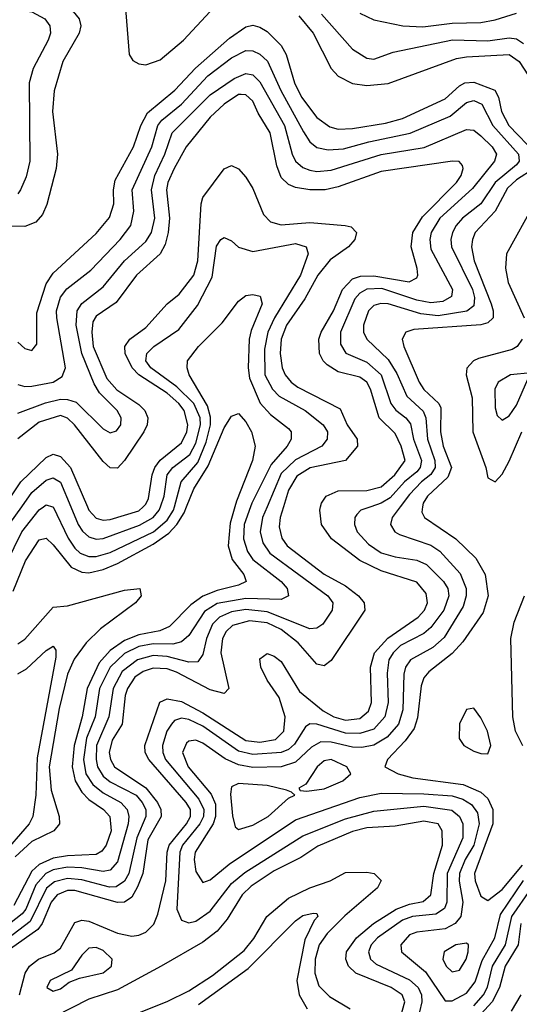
# Model space of a CAD drawing. Header units: inches. Extents: x 990535 to 1117859, y 769386 to 892122.
# Tile 28 of 256: x 1041056 to 1042458, y 838603 to 841367. Entities that reach past the tile are written whole.
import ezdxf

# ---------------------------------------------------------------- set-up
doc = ezdxf.new("R2010")
doc.units = ezdxf.units.IN
doc.header["$MEASUREMENT"] = 0
doc.layers.add('B0843', color=7, linetype='Continuous')
doc.layers.add('B0844', color=7, linetype='Continuous')

msp = doc.modelspace()

# ---------------------------------------------------------------- linework, layer by layer
at = {"layer": 'B0843', "color": 5}
for points, elevation in [([(1040788.6, 840000), (1040786.9, 839990), (1040789.3, 839950), (1040802.4, 839910), (1040821.4, 839881.4), (1040842.2, 839862.2), (1040930, 839810.6), (1040970, 839801.6), (1040990, 839808.1), (1041001.8, 839818.2), (1041018.3, 839841.7), (1041061.5, 839930), (1041110, 839991.6), (1041122.5, 840000)], 2340), ([(1040825.3, 840000), (1040822.4, 839970), (1040830, 839939.8), (1040841, 839921), (1040860.7, 839900.7), (1040890, 839881.8), (1040930, 839866.4), (1040950, 839864.8), (1040970, 839870.9), (1040988.8, 839891.2), (1041010.7, 839930), (1041061.3, 840000)], 2360), ([(1041703.8, 840000), (1041686.1, 839950), (1041683.8, 839910), (1041694.6, 839874.6), (1041710, 839852.3), (1041789.3, 839790), (1041806.5, 839770), (1041810.1, 839750), (1041790, 839739.7), (1041690, 839742.3), (1041610, 839728), (1041574, 839706), (1041530, 839638.1), (1041510, 839621), (1041485.4, 839614.6), (1041430, 839615.2), (1041390, 839607.5), (1041350, 839587.6), (1041309.3, 839550), (1041279.9, 839490), (1041267.8, 839410), (1041243, 839350), (1041235, 839290), (1041241.6, 839250), (1041260.5, 839220.5), (1041290, 839196.8), (1041339.7, 839170), (1041357.2, 839150), (1041362.1, 839130), (1041360.3, 839110), (1041330, 839003.4), (1041310, 838979.8), (1041290, 838975.7), (1041230, 838986.6), (1041190, 838988.4), (1041150, 838980.8), (1041129.3, 838970.7), (1041101.1, 838938.9), (1041072.4, 838870), (1041063, 838857), (1040995.4, 838804.6)], 2340), ([(1041750.1, 840000), (1041737.3, 839970), (1041730.6, 839930), (1041738.5, 839898.5), (1041757.7, 839870), (1041920.9, 839750), (1041934.2, 839730), (1041932.7, 839710), (1041906.5, 839670), (1041890, 839659), (1041870, 839657.5), (1041750, 839705.2), (1041690, 839711.2), (1041650, 839704.5), (1041616.9, 839690), (1041597.2, 839670), (1041580.2, 839630), (1041570, 839585.3), (1041555.3, 839564.7), (1041530, 839563.5), (1041470, 839579.3), (1041430, 839582.4), (1041386.6, 839570), (1041343, 839537), (1041318, 839490), (1041305.9, 839410), (1041271.5, 839330), (1041270, 839290), (1041274.1, 839270), (1041290, 839243.9), (1041310, 839228.1), (1041382.8, 839190), (1041399.7, 839170), (1041409.3, 839150), (1041409.6, 839130), (1041384.8, 839070), (1041362.4, 838970), (1041350, 838948.3), (1041326.8, 838933.2), (1041308.1, 838931.9), (1041230, 838952.8), (1041190, 838956.6), (1041153, 838947), (1041131, 838929), (1041084.6, 838835.4), (1041005.3, 838774.7)], 2360), ([(1041795.9, 840000), (1041786.7, 839970), (1041784, 839944), (1041791.3, 839911.3), (1041806.6, 839890), (1041910, 839810.3), (1041970, 839777.6), (1042006.9, 839750), (1042022.3, 839730), (1042024, 839710), (1041930, 839568.6), (1041910, 839553.7), (1041890, 839558.2), (1041837.6, 839617.6), (1041790, 839655.1), (1041750, 839673.9), (1041700.7, 839679.3), (1041653.3, 839666.7), (1041635.1, 839650), (1041625, 839630), (1041620.6, 839590), (1041642.3, 839490), (1041630, 839476.1), (1041590, 839486.2), (1041495.7, 839535.7), (1041470, 839544.9), (1041430, 839546.7), (1041402.5, 839537.5), (1041378.9, 839521.1), (1041358, 839490), (1041351.7, 839470), (1041343.3, 839390), (1041315.5, 839344.5), (1041306.9, 839310), (1041310.3, 839290), (1041322.1, 839270), (1041410, 839211), (1041442.5, 839170), (1041452.2, 839150), (1041452.8, 839130), (1041415.1, 839064.9), (1041401, 838970), (1041386.7, 838933.3), (1041370, 838904.1), (1041349.8, 838890.2), (1041330, 838889.1), (1041210, 838922.8), (1041190, 838922.4), (1041161.2, 838910), (1041144.2, 838890), (1041119.1, 838830), (1041106.9, 838813.1), (1041030, 838759)], 2380), ([(1041037.1, 839762.9), (1041071.5, 839848.5), (1041110, 839906.7), (1041130, 839911.7), (1041150, 839893.1), (1041200.1, 839830), (1041230, 839816), (1041250, 839814.8), (1041290, 839823.8), (1041330, 839840.4), (1041430, 839895.2), (1041473.9, 839926.1), (1041496.4, 839950), (1041517.1, 839982.9), (1041524, 840000)], 2320), ([(1041659.8, 840000), (1041646.5, 839953.5), (1041640.7, 839890), (1041651.9, 839851.9), (1041685, 839810), (1041691.3, 839790), (1041670, 839779.5), (1041610, 839764.9), (1041570, 839748.7), (1041535.8, 839724.2), (1041476.4, 839663.6), (1041448.7, 839651.3), (1041390, 839640.8), (1041350, 839624.2), (1041310, 839596.1), (1041278.7, 839561.3), (1041244.9, 839490), (1041230.8, 839410), (1041208.2, 839330), (1041202.9, 839270), (1041211.4, 839230), (1041230, 839198.9), (1041250, 839178.4), (1041290.5, 839150), (1041308.7, 839130), (1041312.2, 839090), (1041298.3, 839050), (1041286.6, 839033.4), (1041270, 839023.8), (1041190, 839019.9), (1041150, 839013), (1041110, 838995.4), (1041090, 838976.5), (1041039.3, 838880.7)], 2320), ([(1041055.4, 838630), (1041070.6, 838690), (1041082.7, 838710), (1041108.7, 838730), (1041152, 838748), (1041170, 838760.9), (1041210, 838832.5), (1041230, 838839.2), (1041250, 838836.2), (1041330, 838802.3), (1041370, 838794.4), (1041390, 838796.8), (1041410, 838805.5), (1041431.9, 838828.1), (1041443.7, 838856.3), (1041465.9, 838950), (1041469.9, 839030), (1041475.2, 839050), (1041524.1, 839110), (1041534.7, 839130), (1041534.8, 839150), (1041522.8, 839170), (1041417.8, 839290), (1041408, 839310), (1041407.1, 839330), (1041448.8, 839451.2), (1041470, 839460.8), (1041510, 839453.4), (1041570, 839421.8), (1041690, 839343.3), (1041730, 839338.9), (1041773.2, 839346.8), (1041797.1, 839370), (1041801, 839410), (1041784.3, 839464.3), (1041750, 839513.4), (1041732.3, 839550), (1041730, 839572.9), (1041750, 839587.7), (1041770, 839580.8), (1041790, 839565.2), (1041840.9, 839480.9), (1041907, 839427), (1041937.6, 839410), (1041970, 839400.7), (1042010, 839405.7), (1042034.3, 839425.7), (1042042.8, 839450), (1042040.6, 839550), (1042051.6, 839590), (1042088.8, 839631.2), (1042173.7, 839690), (1042191.6, 839710), (1042200.2, 839730), (1042196.2, 839756.2), (1042170, 839788.3), (1042070, 839819.9), (1042010, 839849.1), (1041930.9, 839910), (1041903.1, 839950), (1041897.7, 839990), (1041900.1, 840000)], 2420), ([(1041147.7, 840000), (1041150, 839999.3), (1041191.5, 839911.5), (1041210, 839883.6), (1041225.3, 839870), (1041250, 839860.3), (1041270, 839860.5), (1041310, 839871.4), (1041431.3, 839930), (1041470, 839962.3), (1041486.9, 839990), (1041489.7, 840000)], 2340), ([(1041198.7, 840000), (1041219.4, 839950), (1041231.5, 839931.5), (1041250, 839915.4), (1041270, 839909.3), (1041290, 839911), (1041391.8, 839948.2), (1041430, 839969.6), (1041447.4, 839990), (1041450.8, 840000)], 2360), ([(1041245.7, 840000), (1041250, 839990.1), (1041270, 839968.1), (1041290, 839962.5), (1041310, 839964.3), (1041390, 839988.3), (1041402.5, 840000)], 2380), ([(1042041.1, 840000), (1042013.4, 839990), (1042001.8, 839978.2), (1041996, 839970), (1041995.1, 839950), (1042002.7, 839930), (1042034.5, 839894.5), (1042070, 839871), (1042110, 839859.4), (1042170, 839850.3), (1042197.5, 839837.5), (1042245.4, 839790), (1042257.5, 839770), (1042260.3, 839750), (1042246.1, 839710), (1042210, 839660.6), (1042190, 839644.4), (1042124.5, 839610), (1042103.5, 839590), (1042091.9, 839570), (1042087.1, 839532.9), (1042089.8, 839450), (1042080.9, 839410), (1042050, 839375.8), (1042010, 839362.9), (1041970, 839364.6), (1041890, 839389.4), (1041870, 839390.3), (1041858.3, 839381.7), (1041826.7, 839333.3), (1041810, 839318.6), (1041789.7, 839310.3), (1041710, 839304.2), (1041670, 839313.4), (1041570, 839383.7), (1041530, 839403), (1041510, 839406.3), (1041490, 839399.7), (1041481.3, 839390), (1041469, 839370), (1041456.2, 839330), (1041457.1, 839310), (1041465.1, 839290), (1041558.7, 839178.7), (1041572.9, 839150), (1041571.2, 839130), (1041561.2, 839110), (1041512.8, 839050), (1041505.1, 839030), (1041496.9, 838870), (1041510, 838839.1), (1041530, 838832.1), (1041550, 838836), (1041590, 838864.9), (1041650, 838942.1), (1041687.2, 838972.8), (1041850, 839076.3), (1041970, 839123.9), (1042050, 839145.2), (1042190, 839159), (1042268.3, 839148.3), (1042290.1, 839130), (1042299.8, 839110), (1042299.8, 839070), (1042255.1, 838970), (1042254.8, 838890), (1042248.1, 838871.9), (1042223.6, 838856.4), (1042158, 838850), (1042130, 838839.7), (1042059.9, 838790), (1042042.3, 838770), (1042035, 838750), (1042040.1, 838730), (1042056.1, 838716.1), (1042150, 838672.1), (1042174.1, 838650), (1042183.1, 838630), (1042184.5, 838610), (1042177.8, 838582.2)], 2440), ([(1042123.9, 840000), (1042101.2, 839970), (1042096.6, 839950), (1042108.8, 839930), (1042122.1, 839922.1), (1042210, 839892.3), (1042235, 839875), (1042292.5, 839812.5), (1042309.3, 839770), (1042309.3, 839750), (1042300.4, 839719.6), (1042247.3, 839632.7), (1042215.5, 839604.5), (1042152.8, 839570), (1042138.8, 839550), (1042134, 839530), (1042131.1, 839430), (1042118.8, 839390), (1042086.8, 839353.2), (1042050, 839330.8), (1042015.7, 839324.3), (1041990, 839324.8), (1041930, 839339.1), (1041900.5, 839339.5), (1041874.7, 839325.3), (1041830, 839283.1), (1041790, 839269.4), (1041710, 839267.7), (1041670, 839274.9), (1041632.3, 839292.3), (1041570, 839336.5), (1041550, 839344.3), (1041530, 839342), (1041523.5, 839336.5), (1041512.4, 839310), (1041528.7, 839270), (1041592.9, 839192.9), (1041604.8, 839164.8), (1041605.4, 839130), (1041599.1, 839110), (1041547.9, 839030), (1041545.5, 839010), (1041550, 838976), (1041570, 838944.6), (1041590, 838952.2), (1041643.3, 838996.7), (1041830, 839120.9), (1042010, 839183.3), (1042070, 839196), (1042190, 839193.8), (1042270, 839188.1), (1042299.2, 839179.2), (1042323.8, 839163.8), (1042340.5, 839140.5), (1042345.6, 839110), (1042330.2, 839050), (1042306.2, 839010), (1042290.4, 838970), (1042289.2, 838949.2), (1042299.4, 838890), (1042294.2, 838850), (1042277.7, 838830), (1042250, 838815), (1042170, 838805.8), (1042150, 838797.7), (1042125.3, 838770), (1042127.3, 838750), (1042194.3, 838694.3), (1042250, 838613.2), (1042270, 838612.6), (1042310, 838634.2), (1042334.1, 838665.9), (1042354, 838726), (1042389.1, 838790), (1042405, 838855), (1042469.5, 838950.5)], 2460), ([(1042186.6, 840000), (1042184.7, 839984.7), (1042191.7, 839970), (1042280.3, 839910), (1042335.6, 839855.6), (1042362.1, 839810), (1042371, 839750), (1042356.6, 839703.4), (1042299.3, 839620.7), (1042270, 839587.6), (1042203.8, 839536.2), (1042190, 839519.9), (1042182.7, 839497.3), (1042172.4, 839407.6), (1042162.8, 839377.2), (1042137.5, 839342.5), (1042088, 839290), (1042080.2, 839270), (1042118.2, 839250), (1042158.7, 839238.7), (1042300, 839220), (1042350, 839198.3), (1042370, 839181.1), (1042383.7, 839150), (1042383.7, 839110), (1042332.7, 838970), (1042333.9, 838950), (1042350, 838906.2), (1042370, 838894.4), (1042410, 838925.4), (1042466.6, 838993.4)], 2480), ([(1041050, 839615.4), (1041070, 839628.2), (1041150, 839717.8), (1041190, 839722), (1041350, 839765.9), (1041392.7, 839770), (1041396.3, 839750), (1041380.9, 839730), (1041282.7, 839657.3), (1041241.9, 839618.1), (1041208.1, 839571.9), (1041189.9, 839530.1), (1041166.4, 839433.6), (1041138.2, 839270), (1041144, 839204), (1041166.2, 839130), (1041167.2, 839110), (1041151.6, 839090), (1041090, 839060), (1041042.8, 839017.2)], 2280), ([(1042468.4, 839328.4), (1042447.6, 839370), (1042439.5, 839410), (1042434.1, 839630), (1042443.7, 839676.3), (1042473, 839750)], 2480), ([(1041050, 839530.7), (1041074.7, 839545.3), (1041130, 839596.1), (1041150, 839608.8), (1041157.5, 839597.5), (1041157.3, 839577.3), (1041105.1, 839294.9), (1041100.8, 839190), (1041092.7, 839130), (1041082.6, 839110), (1041002.3, 839017.7)], 2260), ([(1042125.8, 838570), (1042137.1, 838610), (1042129.3, 838630), (1042098.8, 838650), (1041998.8, 838690), (1041978.6, 838710), (1041971, 838730), (1041973.2, 838750), (1042000.8, 838790), (1042048.5, 838830), (1042112.3, 838870), (1042150, 838884.5), (1042187.9, 838892.1), (1042209.7, 838910), (1042218.2, 838970), (1042242.9, 839050), (1042241.6, 839090), (1042230.1, 839110), (1042190, 839117.6), (1042110, 839103.4), (1042030, 839098.6), (1041990, 839088.2), (1041892.7, 839047.3), (1041844.5, 839015.5), (1041770, 838978.1), (1041705.4, 838934.6), (1041679.7, 838910), (1041638.3, 838841.7), (1041610, 838808.7), (1041570, 838777.9), (1041452.3, 838710), (1041330, 838644.1), (1041250, 838617.9), (1041152.6, 838567.4)], 2420), ([(1041312.1, 838547.9), (1041469.3, 838610.7), (1041530, 838641.1), (1041596.4, 838683.6), (1041685.9, 838754.1), (1041712.5, 838787.5), (1041749, 838850), (1041810, 838900.8), (1041870, 838929.8), (1041927.1, 838950), (1041970, 838973.2), (1042030, 838973.6), (1042050.3, 838970), (1042070, 838950.3), (1042060.3, 838930), (1041968.3, 838851.7), (1041918.3, 838801.7), (1041896.1, 838770), (1041884.6, 838730), (1041883.9, 838690), (1041895.2, 838655.2), (1041925.2, 838625.2), (1041983.5, 838590)], 2380), ([(1042330, 838599.1), (1042357.2, 838630), (1042368.5, 838651.5), (1042383.1, 838710), (1042419.4, 838770), (1042437, 838850), (1042490, 838926.1)], 2440), ([(1041557.8, 838602.2), (1041696.7, 838703.3), (1041830, 838837.5), (1041850, 838852), (1041879.3, 838859.3), (1041890, 838858), (1041892.1, 838850), (1041881.9, 838838.1), (1041855.9, 838784.1), (1041833.8, 838670), (1041840.4, 838630), (1041863, 838590)], 2360), ([(1042462.1, 838830), (1042455, 838770), (1042418.6, 838710), (1042402.5, 838650), (1042382, 838610), (1042350, 838575)], 2420), ([(1042436.4, 838583.6), (1042463.3, 838630)], 2380)]:
    msp.add_lwpolyline(points, dxfattribs=dict(at, elevation=elevation))
for points, elevation in [([(1042330, 839434), (1042310, 839430.8), (1042289.7, 839390.3), (1042289.1, 839349.1), (1042302.1, 839330), (1042330, 839313.6), (1042350, 839306.9), (1042370, 839306.7), (1042378.3, 839330), (1042368.5, 839370), (1042350, 839407.2)], 2520), ([(1041930, 839289.9), (1041910, 839286.4), (1041890.7, 839270), (1041858.5, 839221.5), (1041839.3, 839210), (1041842.9, 839202.9), (1041861.5, 839201.5), (1041910, 839207.6), (1041962.3, 839230), (1041985, 839250), (1041974.2, 839270)], 2480), ([(1041670, 839223.1), (1041650, 839213.2), (1041647.3, 839192.7), (1041652.6, 839132.6), (1041660.9, 839100.9), (1041670, 839093.4), (1041710, 839105.8), (1041753.4, 839130), (1041810, 839181.6), (1041827.6, 839190), (1041819, 839199), (1041804.4, 839204.4), (1041750, 839216.9)], 2480), ([(1041270, 838762.5), (1041250, 838760.8), (1041230, 838741.1), (1041200.9, 838699.1), (1041141.3, 838670), (1041132, 838650), (1041150, 838639.7), (1041170, 838646.3), (1041194.7, 838665.3), (1041223.2, 838676.8), (1041290, 838691.6), (1041313, 838710), (1041315, 838730), (1041290, 838753.7)], 2440), ([(1042310, 838775), (1042280.2, 838770), (1042247.1, 838750), (1042243.8, 838730), (1042252.3, 838710), (1042270, 838694.5), (1042290, 838698.5), (1042308.9, 838730), (1042314.5, 838750), (1042315, 838770)], 2480)]:
    msp.add_lwpolyline(points, close=True, dxfattribs=dict(at, elevation=elevation))
at = {"layer": 'B0844', "color": 5}
for points, elevation in [([(1041052.7, 841470), (1041151.8, 841430), (1041205.4, 841390), (1041223, 841370), (1041227.2, 841350), (1041223, 841330), (1041177.1, 841250), (1041152.7, 841167.3), (1041148, 841110), (1041161.6, 840990), (1041157.9, 840950), (1041131.6, 840848.4), (1041119.7, 840820.3), (1041100.7, 840799.3), (1041070, 840786.8), (1041030, 840787.3)], 2480), ([(1040990, 841403.8), (1041090, 841389.7), (1041126.5, 841370), (1041140.1, 841350), (1041142.3, 841330), (1041135.5, 841310), (1041093.8, 841230), (1041082.4, 841190), (1041084.4, 840970), (1041073.3, 840926.7), (1041058, 840890), (1041050, 840878.1)], 2460), ([(1041351.3, 841410), (1041363.2, 841270), (1041372.8, 841252.8), (1041390, 841243.5), (1041410, 841241), (1041450, 841254.9), (1041515.1, 841310), (1041589.8, 841390.2)], 2520), ([(1041838.7, 841378.7), (1041879, 841330), (1041930.1, 841230.1), (1041950, 841208.7), (1041990, 841187.9), (1042030, 841182.2), (1042090, 841188.6), (1042281.8, 841258.2), (1042310, 841263.3), (1042430, 841269.3), (1042457.4, 841250), (1042484.3, 841210)], 2520), ([(1041903.2, 841383.2), (1041990, 841285), (1042030, 841259.1), (1042050, 841256.3), (1042104.2, 841275.8), (1042270.6, 841310.6), (1042370, 841308.5), (1042430, 841316.9), (1042450, 841314.1), (1042470, 841301)], 2540), ([(1042010, 841385.9), (1042050, 841366.9), (1042130.8, 841350), (1042187.3, 841347.3), (1042270, 841357.7), (1042350, 841359.7), (1042390, 841366.7), (1042450, 841385.3)], 2560), ([(1041050, 840462.4), (1041070, 840444), (1041090, 840438.8), (1041103.7, 840456.3), (1041104.1, 840544.1), (1041130, 840626), (1041150, 840655.5), (1041270, 840767.2), (1041307.8, 840812.2), (1041319.9, 840850), (1041319, 840890), (1041323.5, 840916.5), (1041375.5, 841010), (1041395.7, 841070), (1041414.4, 841105.6), (1041490.8, 841169.2), (1041549, 841231), (1041644.6, 841315.4), (1041690, 841347.5), (1041710, 841352.1), (1041730, 841346.6), (1041750, 841334.5), (1041790, 841295.3), (1041803.8, 841270), (1041827, 841190), (1041847.1, 841150), (1041890, 841092.4), (1041926.6, 841066.6), (1041950, 841060.3), (1041990, 841062.2), (1042082.9, 841077.1), (1042129.8, 841090), (1042250, 841144.8), (1042290, 841181.5), (1042305.5, 841190), (1042330, 841191.7), (1042389.4, 841169.4), (1042399.6, 841150), (1042408.1, 841110), (1042428.8, 841070), (1042506, 840990)], 2480), ([(1041050, 840342.8), (1041070, 840337.4), (1041090, 840338.5), (1041150, 840350.1), (1041174.6, 840365.4), (1041184, 840390), (1041159.4, 840530), (1041159.2, 840550), (1041170, 840588.6), (1041187.9, 840612.1), (1041255.4, 840664.6), (1041337.6, 840750), (1041367.8, 840790), (1041376.4, 840830), (1041371.5, 840890), (1041426.3, 841010), (1041443.1, 841070), (1041455, 841085), (1041510, 841129.8), (1041584.1, 841210), (1041650, 841260.4), (1041690, 841280.7), (1041710, 841280.1), (1041730, 841271), (1041751.2, 841251.2), (1041788.6, 841168.6), (1041852.3, 841052.3), (1041870, 841024.6), (1041890, 841008.8), (1041921.6, 841001.6), (1041964.9, 841004.9), (1042035.2, 841024.8), (1042151.5, 841048.5), (1042263.7, 841096.3), (1042310, 841135.3), (1042330, 841140.9), (1042353.3, 841130), (1042383.5, 841070), (1042455.4, 840990), (1042457.8, 840970), (1042450, 840960.1), (1042390.3, 840910), (1042350, 840850.3), (1042298.4, 840810), (1042280.7, 840790), (1042270.4, 840770), (1042265.7, 840750), (1042267.3, 840730), (1042326.2, 840610), (1042332.2, 840587.8), (1042330, 840563.6), (1042310.6, 840549.4), (1042230, 840536.4), (1042181.8, 840541.8), (1042090, 840569.4), (1042069.2, 840570.8), (1042050, 840564.6), (1042034.4, 840550), (1042020.4, 840510), (1042020.7, 840490), (1042030.1, 840470), (1042090, 840413.6), (1042114.3, 840374.3), (1042142.3, 840310), (1042188.1, 840268.1), (1042195.3, 840250), (1042200.7, 840190), (1042220.9, 840130), (1042221.9, 840110), (1042209.9, 840090.1), (1042183.4, 840070), (1042150, 840034.5), (1042123.9, 840000)], 2460), ([(1041050, 840262.4), (1041128.1, 840291.9), (1041170, 840302.3), (1041190, 840301.4), (1041213.9, 840293.9), (1041290, 840218.7), (1041310, 840207.2), (1041326.9, 840213.1), (1041339.5, 840230), (1041340.5, 840250), (1041329.1, 840270), (1041279.7, 840319.7), (1041264.9, 840344.9), (1041230.4, 840430), (1041214.5, 840510), (1041217, 840550), (1041229.8, 840570.2), (1041290, 840617.2), (1041349.6, 840690), (1041410, 840745.1), (1041425.2, 840770), (1041434.6, 840810), (1041426, 840890), (1041435.4, 840930), (1041462.9, 840990), (1041483.5, 841050), (1041590, 841156.6), (1041658, 841202), (1041690, 841215.9), (1041710, 841213), (1041730, 841193.2), (1041798.9, 841070), (1041820.1, 840990), (1041830, 840970.1), (1041850, 840952.7), (1041870, 840944.6), (1041890, 840941.3), (1041930, 840944.6), (1042070, 840988.7), (1042191, 841009), (1042310, 841059.3), (1042330, 841056.9), (1042350, 841041.3), (1042381.6, 841010), (1042393.6, 840990), (1042388.4, 840970), (1042326.3, 840893.7), (1042235.1, 840810), (1042210.9, 840770), (1042206.6, 840750), (1042210, 840723.2), (1042270.7, 840610), (1042267.9, 840590), (1042243.4, 840576.6), (1042210, 840572.5), (1042170, 840580.4), (1042072.3, 840612.3), (1042030, 840611), (1042010, 840599.3), (1041996.6, 840583.4), (1041956.1, 840490), (1041956.5, 840456.5), (1041970.9, 840430.9), (1042030, 840405.6), (1042070.3, 840370), (1042097.7, 840290), (1042111, 840271), (1042139.7, 840250), (1042152.4, 840232.4), (1042160.6, 840190), (1042183.7, 840130), (1042179.7, 840110), (1042170, 840097.7), (1042135.6, 840070), (1042095.2, 840024.8), (1042070, 840010.4), (1042041.1, 840000)], 2440), ([(1041900.1, 840000), (1041902.6, 840010), (1041916.1, 840030), (1041950, 840044.9), (1042030, 840045.3), (1042070, 840056), (1042108.7, 840090), (1042137.8, 840130), (1042126.8, 840170), (1042110, 840205.9), (1042064.5, 840250), (1042040.6, 840330), (1042029.9, 840349.9), (1042010, 840363.6), (1041950, 840379.1), (1041918.7, 840398.7), (1041907, 840410), (1041896.9, 840430), (1041895.1, 840470), (1041901.7, 840490), (1041936.9, 840550), (1041961.8, 840610), (1041990, 840639.7), (1042012.6, 840647.4), (1042050, 840648.1), (1042148.7, 840631.3), (1042170, 840642.4), (1042173.6, 840650), (1042171.5, 840668.5), (1042154.9, 840730), (1042159.6, 840770), (1042186, 840814), (1042281.4, 840910), (1042294.6, 840930), (1042300.9, 840950), (1042298.2, 840958.2), (1042289.5, 840969.5), (1042270.5, 840970.5), (1042070, 840941.6), (1041950, 840897.9), (1041913.3, 840890), (1041870, 840889.8), (1041830, 840896.5), (1041810, 840904.8), (1041790, 840924.7), (1041777.2, 840957.2), (1041759.1, 841050), (1041724.9, 841104.9), (1041710, 841138.9), (1041690, 841156.3), (1041677, 841157), (1041670, 841157.1), (1041629.9, 841130), (1041590, 841093.9), (1041523.3, 841010), (1041488.9, 840950), (1041471.3, 840910), (1041467.7, 840890), (1041476.4, 840810), (1041472.7, 840770), (1041464, 840736), (1041450.3, 840709.7), (1041383.9, 840650), (1041326.5, 840573.5), (1041270, 840535.3), (1041261.2, 840518.8), (1041257.8, 840490), (1041262.2, 840450), (1041300.2, 840360.2), (1041328, 840328), (1041390, 840286.9), (1041406.9, 840270), (1041414.9, 840250), (1041413.4, 840230), (1041404.1, 840210), (1041350, 840130.1), (1041330, 840108.3), (1041310, 840108.9), (1041290, 840126.6), (1041209.7, 840229.7), (1041190, 840248.6), (1041170, 840256.4), (1041110, 840237.4), (1041050, 840190.4)], 2420), ([(1041402.5, 840000), (1041410, 840007.1), (1041417, 840023), (1041427.9, 840090), (1041435.4, 840110), (1041450, 840131.1), (1041510, 840179.7), (1041524.6, 840210), (1041527.7, 840230), (1041517.1, 840270), (1041502.7, 840290), (1041470, 840318.8), (1041390.2, 840370), (1041371.3, 840390), (1041351.4, 840430), (1041350.5, 840450), (1041364.8, 840470), (1041410, 840503.1), (1041469.5, 840570), (1041503.3, 840596.7), (1041544.3, 840650), (1041555.9, 840690), (1041564.9, 840850), (1041570, 840868.4), (1041630, 840948.8), (1041650, 840958.3), (1041670, 840948.3), (1041690, 840925.7), (1041710, 840893.2), (1041740.1, 840820.1), (1041759.6, 840799.6), (1041790, 840791.4), (1041870, 840797.8), (1041969.6, 840789.6), (1041985.7, 840785.7), (1042001.1, 840770), (1041996.1, 840750), (1041978.4, 840730), (1041926.7, 840693.3), (1041892.1, 840650), (1041855.9, 840584.1), (1041805, 840510), (1041790, 840470), (1041787.2, 840430), (1041792.6, 840390), (1041801, 840370), (1041817.2, 840350), (1041835.9, 840335.9), (1041955.2, 840275.2), (1041975.2, 840230), (1042002.7, 840190), (1042003.8, 840170), (1041970.5, 840129.5), (1041870.6, 840109.4), (1041833.9, 840086.1), (1041810, 840046.2), (1041795.9, 840000)], 2380), ([(1042500.1, 840950), (1042450, 840917.6), (1042425.2, 840894.8), (1042390, 840829.6), (1042334.3, 840770), (1042326.2, 840750), (1042324.1, 840730), (1042331.8, 840690), (1042378.8, 840570), (1042384.8, 840550), (1042384.5, 840530), (1042370, 840516.4), (1042350, 840511.1), (1042162, 840498), (1042139.7, 840490), (1042129.1, 840470), (1042133.6, 840450), (1042176.5, 840350), (1042190, 840329), (1042232.4, 840290), (1042237.7, 840277.7), (1042236.4, 840210), (1042244.4, 840170), (1042267.8, 840110), (1042257.1, 840082.9), (1042200.4, 840030), (1042187.8, 840010), (1042186.6, 840000)], 2480), ([(1042499.5, 840850), (1042421.7, 840710), (1042418.9, 840670), (1042426.7, 840630), (1042471.7, 840530)], 2520), ([(1041450.8, 840000), (1041461.2, 840030), (1041469.5, 840090), (1041485.1, 840110), (1041533.4, 840146.6), (1041550, 840178.1), (1041563.1, 840230), (1041562.4, 840250), (1041544.3, 840290), (1041496.7, 840336.7), (1041423.7, 840390), (1041409.9, 840410), (1041412.2, 840430), (1041432.5, 840450), (1041502.4, 840497.6), (1041555.1, 840564.9), (1041595.5, 840644.5), (1041608.5, 840731.5), (1041620.3, 840750), (1041630, 840755.9), (1041650, 840746.9), (1041670, 840728.3), (1041710, 840716.8), (1041830, 840739.3), (1041859.8, 840730), (1041865.7, 840710), (1041843.8, 840650), (1041770.9, 840530), (1041752.1, 840490), (1041742.5, 840442.5), (1041744.1, 840370), (1041764.8, 840330), (1041783.8, 840310), (1041856.9, 840270), (1041907.2, 840230), (1041919.7, 840210), (1041918.3, 840190), (1041903.3, 840170), (1041830, 840131.4), (1041790, 840093.7), (1041750.1, 840000)], 2360), ([(1041489.7, 840000), (1041509.2, 840070), (1041555.8, 840124.2), (1041578.9, 840181.1), (1041591.1, 840230), (1041591.2, 840251.2), (1041583.2, 840283.2), (1041531.5, 840370), (1041525.9, 840390), (1041526.9, 840410), (1041557.6, 840450), (1041623.6, 840516.4), (1041670, 840577.1), (1041690, 840593.2), (1041710, 840595.9), (1041730.8, 840590.8), (1041736.2, 840570), (1041704.9, 840495.1), (1041699.3, 840470), (1041696.7, 840390), (1041700.6, 840360.6), (1041731, 840291), (1041759.3, 840259.3), (1041810, 840219.8), (1041817.5, 840210), (1041817.5, 840190), (1041806.5, 840170), (1041761.2, 840118.8), (1041707.4, 840010), (1041703.8, 840000)], 2340), ([(1042466.5, 840470), (1042451.6, 840450), (1042438.3, 840441.7), (1042343.7, 840416.3), (1042329.3, 840410), (1042310.5, 840389.5), (1042308.8, 840370), (1042325.9, 840305.9), (1042327.4, 840210), (1042363.8, 840110), (1042370, 840081.6), (1042390, 840070.2), (1042410, 840091.8), (1042430, 840127.7), (1042465.4, 840210)], 2520), ([(1041524, 840000), (1041544, 840050), (1041584.9, 840115.1), (1041630, 840221.3), (1041650, 840254.6), (1041670, 840261.5), (1041690, 840238.4), (1041705.9, 840210), (1041716.4, 840170), (1041709.2, 840130), (1041664.3, 840015.7), (1041659.8, 840000)], 2320), ([(1041012.3, 840000), (1041059.2, 840070), (1041130, 840138.7), (1041150, 840147.3), (1041170, 840140.7), (1041198, 840110), (1041245.7, 840000)], 2380), ([(1041061.3, 840000), (1041090, 840039.7), (1041130, 840074.3), (1041150, 840080.9), (1041170, 840069.2), (1041198.7, 840000)], 2360), ([(1041122.5, 840000), (1041130, 840005.1), (1041147.7, 840000)], 2340)]:
    msp.add_lwpolyline(points, dxfattribs=dict(at, elevation=elevation))
at = {"layer": 'B0844', "color": 5, "elevation": 2540}
msp.add_lwpolyline([(1042490, 840376), (1042433, 840370), (1042398.5, 840350), (1042389.2, 840330), (1042390, 840278), (1042396, 840256), (1042410, 840243.5), (1042430, 840255.6), (1042450, 840285.4), (1042482.3, 840357.7), (1042492.1, 840370)], close=True, dxfattribs=at)

doc.saveas('drawing.dxf')
